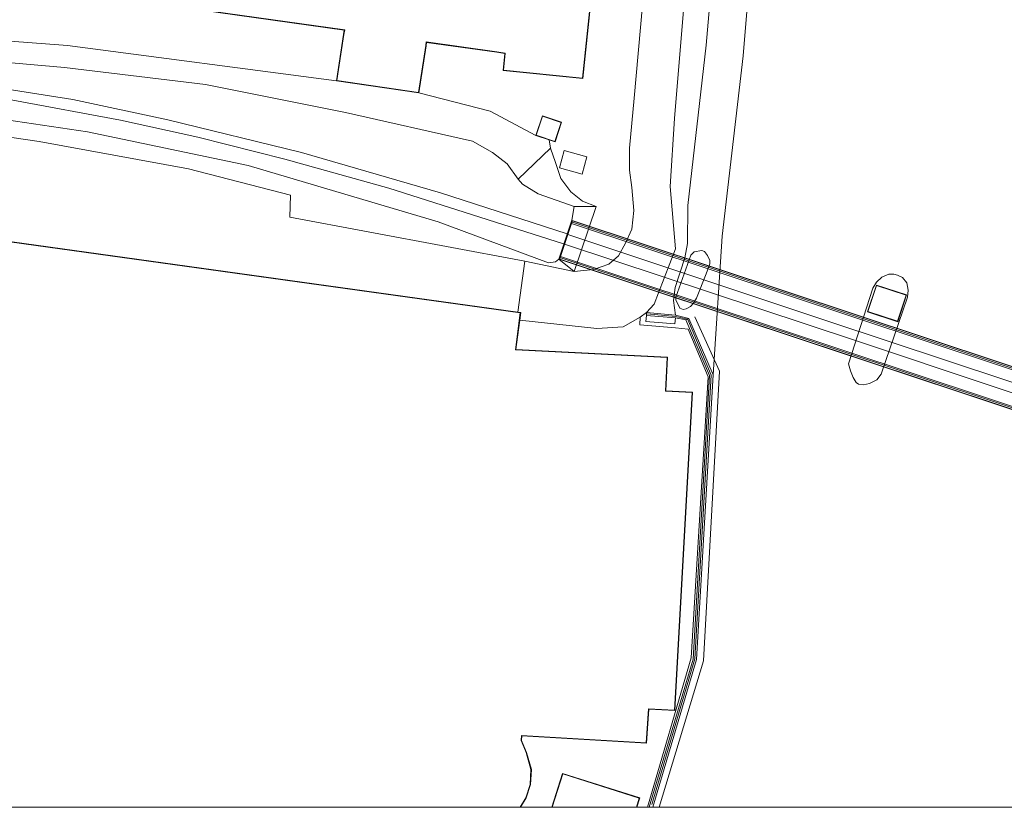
# Model space of a CAD drawing. Extents: x 176032 to 190000, y 318229 to 352878.
# Tile 6 of 184: x 176664 to 176805, y 318750 to 318863. Entities that reach past the tile are written whole.
import ezdxf

# ---------------------------------------------------------------- set-up
doc = ezdxf.new("R2010")
doc.units = 0
for name, color, linetype, lineweight in [('af-b1-muur', 253, 'muur', 18), ('af-b5-muur', 6, 'muur', 18), ('af-b6-muur', 6, 'muur', 18), ('af-bs-doorgang', 253, 'Continuous', 18), ('af-bs-haagraster', 253, 'haag', 18), ('af-bs-muur', 253, 'muur', 18), ('af-bs-rasterhekwerk', 253, 'hekwerk', 18), ('bp-b5-bomenstruiken', 253, 'Continuous', 18), ('bp-b5-grasland', 253, 'Continuous', 18), ('gk-bs-kademuur', 253, 'kademuur', 18), ('gw-bs-kruinlijn', 253, 'Continuous', 18), ('gw-bs-teenlijn', 253, 'Continuous', 18), ('iw-bs-remmingwerk', 253, 'Continuous', 18), ('kd-bs-dakrand', 6, 'Continuous', 18), ('kd-bs-maaiveldlijn', 6, 'Continuous', 18), ('kw-b5-kademuur', 253, 'kademuur', 18), ('kw-b5-landhoofd', 253, 'Continuous', 18), ('kw-b5-pijler', 253, 'Continuous', 18), ('kw-b6-brug', 253, 'Continuous', 18), ('og-b1-maaiveld', 253, 'Continuous', 18), ('og-b1-spoor', 253, 'Continuous', 18), ('og-b1-terreinafscheiding', 7, 'Continuous', 18), ('og-b5-bebouwing', 6, 'Continuous', 18), ('og-b5-grond_ingericht', 253, 'Continuous', 18), ('og-b5-spoor', 253, 'Continuous', 18), ('og-b5-water', 253, 'Continuous', 18), ('og-b6-spoor', 253, 'Continuous', 18), ('og-bs-maaiveld', 253, 'Continuous', 18), ('og-bs-spoor', 253, 'Continuous', 18), ('og-bs-terreinafscheiding', 7, 'Continuous', 18), ('vh-b5-verh_soort', 253, 'Continuous', 18), ('wh-bs-waterlijn', 253, 'Continuous', 18)]:
    doc.layers.add(name, color=color, linetype=linetype, lineweight=lineweight)
doc.layers.add('viewports', color=7, linetype='Continuous')
doc.linetypes.add('haag', pattern='A,7,-1.5,[1,RTW.shx,S=0.75,R=45,X=0,Y=0],-1.5', length=10)
doc.linetypes.add('hekwerk', pattern='A,7,-1.5,[1,RTW.shx,S=0.75,R=0,X=0,Y=0],-1.5', length=10)
doc.linetypes.add('kademuur', pattern='A,0.001,-1.5,[15,RTW.shx,S=1.016,R=0,X=0,Y=0],-3,[15,RTW.shx,S=1.016,R=0,X=0,Y=0],-3,[15,RTW.shx,S=1.016,R=0,X=0,Y=0],-3,[15,RTW.shx,S=1.016,R=0,X=0,Y=0],-3,[15,RTW.shx,S=1.016,R=0,X=0,Y=0],-2,[8,RTW.shx,S=1,R=0,X=0,Y=0],-1,[14,RTW.shx,S=1,R=0,X=0,Y=0],-1,[8,RTW.shx,S=1,R=0,X=0,Y=0],-1,[14,RTW.shx,S=1,R=0,X=0,Y=0],-1,[8,RTW.shx,S=1,R=0,X=0,Y=0],-0.001', length=19.502)
doc.linetypes.add('muur', pattern='A,8,-1,[6,RTW.shx,S=0.75,R=90,X=0,Y=0],-1', length=10)

# ---------------------------------------------------------------- blocks, each defined once
blk = doc.blocks.new('x-ref dtb totaal grijs')
at = {"layer": 'af-b1-muur'}
for points in [[(176947.615, 318766.454, 53.198), (176743.26, 318834.332, 53.312)], [(176741.578, 318829.191, 53.229), (176945.907, 318761.32, 53.233)]]:
    blk.add_polyline3d(points, dxfattribs=at)
at = {"layer": 'af-b5-muur'}
blk.add_polyline3d([(176753.921, 318820.888, 46.751), (176753.948, 318821.29, 46.672), (176758.092, 318820.935, 46.672), (176760.033, 318820.449, 44.03), (176759.573, 318820.253, 48.013), (176758.101, 318820.549, 47.943)], close=True, dxfattribs=at)
at = {"layer": 'af-b6-muur'}
for points in [[(176947.623, 318766.241, 51.203), (176743.133, 318834.132, 51.458), (176743.259, 318834.512, 51.463), (176947.749, 318766.621, 51.208), (176948.072, 318766.514, 51.208), (176947.946, 318766.134, 51.203)], [(176945.916, 318761.104, 51.21), (176741.426, 318828.994, 51.317), (176741.552, 318829.374, 51.322), (176946.042, 318761.484, 51.215), (176946.365, 318761.377, 51.215), (176946.239, 318760.997, 51.21)]]:
    blk.add_polyline3d(points, close=True, dxfattribs=at)
at = {"layer": 'af-bs-doorgang'}
blk.add_polyline3d([(176736.39, 318828.684, 47.083), (176735.418, 318821.349, 47.078)], dxfattribs=at)
at = {"layer": 'af-bs-haagraster'}
blk.add_polyline3d([(176643.174, 318861.816, 48.19), (176670.524, 318859.791, 48.089), (176709.28, 318854.685, 48)], dxfattribs=at)
at = {"layer": 'af-bs-muur'}
blk.add_polyline3d([(176759.773, 318820.356, 48.917), (176758.17, 318820.729, 48.398), (176753.982, 318821.118, 48.398)], dxfattribs=at)
at = {"layer": 'af-bs-rasterhekwerk'}
for points in [[(176721.123, 318852.93, 48), (176731.424, 318850.298, 47.296), (176737.989, 318846.815, 47)], [(176641.332, 318849.493, 48.711), (176648.976, 318848.483, 48.795), (176666.429, 318845.927, 48.974), (176687.959, 318841.99, 49.087), (176702.628, 318838.202, 48.617), (176702.533, 318835.052, 48.891), (176736.39, 318828.684, 47.083)]]:
    blk.add_polyline3d(points, dxfattribs=at)
at = {"layer": 'bp-b5-bomenstruiken'}
blk.add_polyline3d([(176709.28, 318854.685, 48), (176721.123, 318852.93, 48), (176731.424, 318850.298, 47.296), (176737.989, 318846.815, 47), (176739.902, 318846.182, 46.937), (176740.11, 318844.957, 46.965), (176735.429, 318840.532, 51.057), (176733.869, 318842.707, 51.031), (176731.747, 318844.367, 50.991), (176728.843, 318846.011, 50.939), (176710.567, 318850.1, 50.665), (176690.399, 318854.145, 50.499), (176670.101, 318856.586, 50.49), (176650.387, 318858.311, 50.407), (176643.174, 318861.816, 48.19), (176670.524, 318859.791, 48.089)], close=True, dxfattribs=at)
at = {"layer": 'bp-b5-grasland'}
for points in [[(176624.209, 318853.062, 50.141), (176628.92, 318852.661, 50.185), (176652.603, 318850.427, 50.381), (176673.399, 318847.329, 50.678), (176696.55, 318842.494, 50.983), (176723.896, 318834.377, 51.205), (176739.805, 318828.477, 51.314), (176740.815, 318828.582, 51.314), (176741.316, 318828.978, 51.316), (176743.522, 318827.193, 47.035), (176736.39, 318828.684, 47.083), (176702.533, 318835.052, 48.891), (176702.628, 318838.202, 48.617), (176687.959, 318841.99, 49.087), (176666.429, 318845.927, 48.974), (176648.976, 318848.483, 48.795), (176641.332, 318849.493, 48.711), (176633.953, 318850.862, 50.113), (176619.939, 318852.695, 50.119), (176616.334, 318853.442, 50.033)], [(176746.663, 318836.562, 46.969), (176743.528, 318836.598, 51.392), (176738.338, 318838.422, 51.362), (176736.073, 318839.801, 51.262), (176735.429, 318840.532, 51.057), (176740.11, 318844.957, 46.965), (176740.841, 318842.924, 46.969), (176741.601, 318840.615, 46.969), (176743.054, 318838.693, 46.969), (176744.703, 318837.366, 46.969)], [(176760.337, 318829.581, 46.431), (176758.161, 318823.516, 45.884), (176758.167, 318823.105, 45.848), (176758.748, 318821.902, 45.892), (176759.205, 318821.736, 45.892), (176759.664, 318821.829, 45.887), (176760.244, 318822.164, 45.513), (176760.721, 318822.663, 45.202), (176761.156, 318823.369, 44.821), (176762.527, 318826.895, 43.626), (176763.034, 318828.326, 43.755), (176763.049, 318828.803, 43.921), (176762.712, 318829.528, 44.132), (176762.273, 318830.102, 45.208), (176761.912, 318830.257, 45.895), (176760.788, 318830.046, 46.178)]]:
    blk.add_polyline3d(points, close=True, dxfattribs=at)
at = {"layer": 'gk-bs-kademuur'}
blk.add_polyline3d([(176754.693, 318750.386, 48.795), (176760.912, 318771.406, 48.826), (176763.239, 318812.267, 48.869), (176759.879, 318820.289, 48.904)], dxfattribs=at)
at = {"layer": 'gw-bs-kruinlijn'}
for points in [[(176767.745, 318928.032, 46.443), (176766.552, 318910.182, 46.585), (176766.318, 318906.928, 46.77), (176764.794, 318885.757, 46.642), (176762.512, 318859.823, 46.642), (176759.895, 318836.701, 46.725), (176759.852, 318831.233, 46.664)], [(176743.528, 318836.598, 51.392), (176738.338, 318838.422, 51.362), (176736.073, 318839.801, 51.262), (176735.429, 318840.532, 51.057), (176733.869, 318842.707, 51.031), (176731.747, 318844.367, 50.991), (176728.843, 318846.011, 50.939), (176710.567, 318850.1, 50.665), (176690.399, 318854.145, 50.499), (176670.101, 318856.586, 50.49), (176650.387, 318858.311, 50.407)], [(176741.316, 318828.978, 51.316), (176740.815, 318828.582, 51.314), (176739.805, 318828.477, 51.314), (176723.896, 318834.377, 51.205), (176696.55, 318842.494, 50.983), (176673.399, 318847.329, 50.678), (176652.603, 318850.427, 50.381), (176628.92, 318852.661, 50.185), (176624.209, 318853.062, 50.141)], [(176759.852, 318831.233, 46.664), (176759.437, 318829.171, 46.661), (176758.071, 318824.885, 46.661), (176757.832, 318823.052, 46.661), (176758.092, 318820.935, 46.672)]]:
    blk.add_polyline3d(points, dxfattribs=at)
at = {"layer": 'gw-bs-teenlijn'}
for points in [[(176746.663, 318836.562, 46.969), (176744.703, 318837.366, 46.969), (176743.054, 318838.693, 46.969), (176741.601, 318840.615, 46.969), (176740.841, 318842.924, 46.969), (176740.11, 318844.957, 46.965), (176739.902, 318846.182, 46.937)], [(176736.39, 318828.684, 47.083), (176743.522, 318827.193, 47.035)]]:
    blk.add_polyline3d(points, dxfattribs=at)
at = {"layer": 'iw-bs-remmingwerk'}
blk.add_polyline3d([(176755.735, 318750, 46.771), (176762.147, 318771.103, 46.755), (176764.457, 318812.843, 46.712), (176760.882, 318820.666, 46.528)], dxfattribs=at)
at = {"layer": 'kd-bs-dakrand'}
for points in [[(176744.718, 318855.074, 55.942), (176733.322, 318856.217, 55.95), (176733.589, 318858.686, 55.889), (176732.366, 318858.839, 52.386), (176722.184, 318860.281, 52.49), (176722.128, 318859.755, 51.889), (176721.081, 318852.987, 51.911), (176709.337, 318854.727, 51.88), (176710.343, 318861.365, 51.898), (176710.453, 318862.026, 55.305), (176687.115, 318865.315, 55.336)], [(176747.784, 318884.411, 55.942), (176744.718, 318855.074, 55.942)], [(176658.687, 318831.949, 58.704), (176735.751, 318821.252, 58.325), (176735.059, 318815.916, 68.84), (176756.909, 318814.803, 69.31), (176756.683, 318809.985, 69.28), (176760.49, 318809.781, 69.297), (176757.953, 318764.007, 69.302), (176754.21, 318764.191, 69.306), (176753.867, 318759.278, 69.302), (176735.911, 318760.341, 69.293), (176735.881, 318759.61, 69.663), (176736.612, 318757.882, 69.633), (176737.292, 318755.441, 69.655), (176737.165, 318753.282, 69.62), (176736.567, 318751.377, 69.62), (176735.713, 318750, 69.597)], [(176740.724, 318845.962, 49.837), (176738.052, 318846.847, 49.885), (176738.957, 318849.577, 49.889), (176741.629, 318848.692, 49.858), (176740.724, 318845.962, 49.837)], [(176785.836, 318821.425, 52.329), (176787.07, 318825.194, 52.464), (176791.339, 318823.797, 52.46), (176790.105, 318820.028, 52.46), (176785.836, 318821.425, 52.329)], [(176740.341, 318750, 51.949), (176741.862, 318754.81, 51.924), (176752.885, 318751.325, 51.963), (176752.466, 318750, 51.963)]]:
    blk.add_polyline3d(points, dxfattribs=at)
at = {"layer": 'kd-bs-maaiveldlijn'}
for points in [[(176685.318, 318894.774, 48), (176686.343, 318904.8, 48), (176686.439, 318905.772, 48), (176687.04, 318910.423, 48), (176689.132, 318930.166, 48), (176705.659, 318928.441, 48), (176706.016, 318931.442, 48), (176721.539, 318929.788, 48), (176721.744, 318931.783, 48), (176737.897, 318930.052, 48), (176737.899, 318930.295, 48), (176749.447, 318929.074, 47), (176746.818, 318903.954, 47), (176748.38, 318903.892, 47), (176746.363, 318884.683, 47), (176747.839, 318884.453, 47), (176744.763, 318855.019, 47.75)], [(176744.763, 318855.019, 47.75), (176733.267, 318856.172, 48), (176733.534, 318858.642, 48), (176732.36, 318858.789, 48), (176722.226, 318860.225, 48), (176722.177, 318859.747, 48), (176721.123, 318852.93, 48), (176709.28, 318854.685, 48), (176710.294, 318861.378, 48), (176710.384, 318861.985, 48), (176687.082, 318865.269, 48), (176687.131, 318865.39, 48), (176682.427, 318865.934, 48), (176683.375, 318875.055, 48), (176683.396, 318875.313, 48), (176677.716, 318875.976, 48), (176678.472, 318883.02, 48), (176676.432, 318883.253, 48), (176663.954, 318884.631, 48), (176664.856, 318893.143, 48), (176677.233, 318891.77, 48), (176679.341, 318891.508, 48), (176679.782, 318895.411, 48), (176685.318, 318894.774, 48)], [(176471.868, 318750, 48), (176477.755, 318856, 48), (176526.316, 318853.251, 48), (176526.142, 318850.486, 48), (176532.206, 318850.128, 48), (176531.971, 318845.778, 48), (176533.911, 318845.684, 48), (176598.892, 318842.177, 48), (176634.821, 318841.904, 48), (176659.03, 318840.48, 48), (176658.738, 318831.992, 48), (176735.418, 318821.349, 47.078)], [(176739.902, 318846.182, 46.937), (176737.989, 318846.815, 47), (176738.925, 318849.64, 47), (176741.692, 318848.724, 47), (176740.756, 318845.899, 47), (176739.902, 318846.182, 46.937)], [(176785.773, 318821.393, 46.75), (176787.038, 318825.257, 46.75), (176791.402, 318823.829, 46.75), (176790.137, 318819.965, 46.75), (176785.773, 318821.393, 46.75)], [(176735.418, 318821.349, 47.078), (176735.805, 318821.295, 47), (176735.66, 318820.178, 46.944), (176735.113, 318815.963, 47), (176756.961, 318814.85, 48), (176756.735, 318810.032, 48), (176760.543, 318809.828, 48), (176758, 318763.955, 48), (176754.256, 318764.139, 48), (176753.913, 318759.225, 48), (176735.959, 318760.288, 48), (176735.931, 318759.619, 48), (176736.659, 318757.899, 48), (176737.342, 318755.446, 48), (176737.215, 318753.273, 48), (176736.613, 318751.356, 48), (176735.771, 318750, 48)], [(176740.289, 318750, 48), (176741.829, 318754.873, 48), (176752.948, 318751.358, 48), (176752.519, 318750, 48)]]:
    blk.add_polyline3d(points, dxfattribs=at)
at = {"layer": 'kw-b5-kademuur'}
blk.add_polyline3d([(176754.827, 318750, 44.068), (176754.305, 318750, 48.036), (176760.628, 318771.366, 47.944), (176763.006, 318812.207, 48.01), (176759.573, 318820.253, 48.013), (176760.033, 318820.449, 44.03), (176763.512, 318812.295, 44.03), (176761.124, 318771.279, 44.03)], close=True, dxfattribs=at)
at = {"layer": 'kw-b5-landhoofd'}
blk.add_polyline3d([(176746.663, 318836.562, 46.969), (176743.522, 318827.193, 47.035), (176741.316, 318828.978, 51.316), (176743.18, 318834.591, 51.464), (176743.528, 318836.598, 51.392)], close=True, dxfattribs=at)
at = {"layer": 'kw-b5-pijler'}
for points in [[(176760.337, 318829.581, 46.431), (176760.788, 318830.046, 46.178), (176761.912, 318830.257, 45.895), (176762.273, 318830.102, 45.208), (176762.712, 318829.528, 44.132), (176763.049, 318828.803, 43.921), (176763.034, 318828.326, 43.755), (176762.527, 318826.895, 43.626), (176761.156, 318823.369, 44.821), (176760.721, 318822.663, 45.202), (176760.244, 318822.164, 45.513), (176759.664, 318821.829, 45.887), (176759.205, 318821.736, 45.892), (176758.748, 318821.902, 45.892), (176758.167, 318823.105, 45.848), (176758.161, 318823.516, 45.884)], [(176791.41, 318825.568, 44.05), (176791.604, 318824.518, 44.05), (176791.519, 318823.526, 44.05), (176787.73, 318812.396, 44.05), (176787.12, 318811.586, 44.05), (176786.075, 318811.073, 44.05), (176785.201, 318810.878, 44.05), (176784.491, 318810.96, 44.05), (176784.13, 318811.235, 44.05), (176783.702, 318811.925, 44.05), (176783.293, 318812.899, 44.05), (176783.043, 318813.906, 44.05), (176786.554, 318824.799, 44.05), (176787.057, 318825.664, 44.05), (176787.823, 318826.391, 44.05), (176788.836, 318826.8, 44.05), (176789.579, 318826.818, 44.05), (176790.099, 318826.664, 44.05), (176790.791, 318826.322, 44.05)], [(176785.773, 318821.393, 46.75), (176790.137, 318819.965, 46.75), (176791.402, 318823.829, 46.75), (176787.038, 318825.257, 46.75)]]:
    blk.add_polyline3d(points, close=True, dxfattribs=at)
at = {"layer": 'kw-b6-brug'}
blk.add_polyline3d([(176946.273, 318760.938, 51.209), (176741.363, 318828.962, 51.316), (176743.227, 318834.575, 51.464), (176948.141, 318766.547, 51.209)], close=True, dxfattribs=at)
at = {"layer": 'og-b1-maaiveld'}
for points in [[(176743.259, 318834.512, 51.463), (176743.133, 318834.132, 51.458), (176947.623, 318766.241, 51.203), (176947.946, 318766.134, 51.203)], [(176743.259, 318834.512, 51.463), (176947.749, 318766.621, 51.208), (176948.072, 318766.514, 51.208)], [(176946.365, 318761.377, 51.215), (176946.042, 318761.484, 51.215), (176741.552, 318829.374, 51.322), (176741.426, 318828.994, 51.317)], [(176946.239, 318760.997, 51.21), (176945.916, 318761.104, 51.21), (176741.426, 318828.994, 51.317)]]:
    blk.add_polyline3d(points, dxfattribs=at)
at = {"layer": 'og-b1-spoor'}
for points in [[(176947.077, 318764.589, 51.432), (176919.353, 318773.802, 51.779), (176883.714, 318785.637, 51.914), (176847.693, 318797.637, 51.931), (176780.327, 318819.958, 51.931), (176742.607, 318832.55, 51.691)], [(176742.139, 318831.141, 51.678), (176784.156, 318817.213, 51.875), (176823.533, 318804.063, 51.901), (176887.951, 318782.634, 51.883), (176946.604, 318763.171, 51.498)]]:
    blk.add_polyline3d(points, dxfattribs=at)
at = {"layer": 'og-b1-terreinafscheiding'}
blk.add_polyline3d([(176741.552, 318829.374, 51.322), (176743.133, 318834.132, 51.458)], dxfattribs=at)
at = {"layer": 'og-b5-bebouwing'}
for points in [[(176747.839, 318884.453, 47), (176744.763, 318855.019, 47.75), (176733.267, 318856.172, 48), (176733.534, 318858.642, 48), (176732.36, 318858.789, 48), (176722.226, 318860.225, 48), (176722.177, 318859.747, 48), (176721.123, 318852.93, 48), (176709.28, 318854.685, 48), (176710.294, 318861.378, 48), (176710.384, 318861.985, 48), (176687.082, 318865.269, 48)], [(176658.738, 318831.992, 48), (176735.418, 318821.349, 47.078), (176735.805, 318821.295, 47), (176735.66, 318820.178, 46.944), (176735.113, 318815.963, 47), (176756.961, 318814.85, 48), (176756.735, 318810.032, 48), (176760.543, 318809.828, 48), (176758, 318763.955, 48), (176754.256, 318764.139, 48), (176753.913, 318759.225, 48), (176735.959, 318760.288, 48), (176735.931, 318759.619, 48), (176736.659, 318757.899, 48), (176737.342, 318755.446, 48), (176737.215, 318753.273, 48), (176736.613, 318751.356, 48), (176735.771, 318750, 48), (176471.868, 318750, 48)]]:
    blk.add_polyline3d(points, dxfattribs=at)
for points in [[(176737.989, 318846.815, 47), (176738.925, 318849.64, 47), (176741.692, 318848.724, 47), (176740.756, 318845.899, 47), (176739.902, 318846.182, 46.937)], [(176745.356, 318843.753, 49.244), (176744.661, 318841.228, 49.24), (176741.377, 318842.132, 49.24), (176742.073, 318844.657, 49.214)], [(176785.773, 318821.393, 46.75), (176787.038, 318825.257, 46.75), (176791.402, 318823.829, 46.75), (176790.137, 318819.965, 46.75)], [(176753.921, 318820.888, 46.751), (176758.101, 318820.549, 47.943), (176758.029, 318819.661, 47.939), (176753.849, 318820, 46.751)], [(176752.519, 318750, 48), (176740.289, 318750, 48), (176741.829, 318754.873, 48), (176752.948, 318751.358, 48)]]:
    blk.add_polyline3d(points, close=True, dxfattribs=at)
at = {"layer": 'og-b5-grond_ingericht'}
for points in [[(176753.348, 318865.58, 46.864), (176752.162, 318852.177, 46.967), (176751.465, 318844.978, 46.944), (176751.485, 318841.812, 46.808), (176751.812, 318839.331, 46.738), (176752.082, 318836.01, 46.729), (176751.836, 318833.318, 46.888), (176750.9, 318831.286, 46.888), (176749.907, 318829.468, 46.888), (176748.485, 318828.264, 46.883), (176746.319, 318827.509, 46.93), (176743.522, 318827.193, 47.035), (176746.663, 318836.562, 46.969), (176744.703, 318837.366, 46.969), (176743.054, 318838.693, 46.969), (176741.601, 318840.615, 46.969), (176740.841, 318842.924, 46.969), (176740.11, 318844.957, 46.965), (176739.902, 318846.182, 46.937), (176740.756, 318845.899, 47), (176741.692, 318848.724, 47), (176738.925, 318849.64, 47), (176737.989, 318846.815, 47), (176731.424, 318850.298, 47.296), (176721.123, 318852.93, 48), (176722.177, 318859.747, 48), (176722.226, 318860.225, 48), (176732.36, 318858.789, 48), (176733.534, 318858.642, 48), (176733.267, 318856.172, 48), (176744.763, 318855.019, 47.75), (176747.839, 318884.453, 47)], [(176651.397, 318914.038, 48.148), (176666.945, 318912.532, 48.246), (176666.38, 318906.67, 48.274), (176675.173, 318905.868, 48.246), (176686.343, 318904.8, 48), (176685.318, 318894.774, 48), (176679.782, 318895.411, 48), (176679.341, 318891.508, 48), (176677.233, 318891.77, 48), (176664.856, 318893.143, 48), (176663.954, 318884.631, 48), (176676.432, 318883.253, 48), (176678.472, 318883.02, 48), (176677.716, 318875.976, 48), (176683.396, 318875.313, 48), (176683.375, 318875.055, 48), (176682.427, 318865.934, 48), (176687.131, 318865.39, 48), (176687.082, 318865.269, 48), (176710.384, 318861.985, 48), (176710.294, 318861.378, 48), (176709.28, 318854.685, 48), (176670.524, 318859.791, 48.089), (176643.174, 318861.816, 48.19)], [(176648.976, 318848.483, 48.795), (176666.429, 318845.927, 48.974), (176687.959, 318841.99, 49.087), (176702.628, 318838.202, 48.617), (176702.533, 318835.052, 48.891), (176736.39, 318828.684, 47.083), (176735.418, 318821.349, 47.078), (176658.738, 318831.992, 48)]]:
    blk.add_polyline3d(points, dxfattribs=at)
for points in [[(176758.086, 318819.073, 48.018), (176759.923, 318818.919, 48.013), (176762.819, 318812.013, 48.009), (176760.387, 318771.522, 47.948), (176754.052, 318750, 48.022), (176752.519, 318750, 48), (176752.948, 318751.358, 48), (176741.829, 318754.873, 48), (176740.289, 318750, 48), (176735.771, 318750, 48), (176736.613, 318751.356, 48), (176737.215, 318753.273, 48), (176737.342, 318755.446, 48), (176736.659, 318757.899, 48), (176735.931, 318759.619, 48), (176735.959, 318760.288, 48), (176753.913, 318759.225, 48), (176754.256, 318764.139, 48), (176758, 318763.955, 48), (176760.543, 318809.828, 48), (176756.735, 318810.032, 48), (176756.961, 318814.85, 48), (176735.113, 318815.963, 47), (176735.66, 318820.178, 46.944), (176746.766, 318818.98, 46.664), (176750.551, 318819.251, 46.677), (176753.039, 318820.628, 46.672), (176752.978, 318819.508, 46.65)], [(176753.849, 318820, 46.751), (176758.029, 318819.661, 47.939), (176758.101, 318820.549, 47.943), (176759.573, 318820.253, 48.013), (176763.006, 318812.207, 48.01), (176760.628, 318771.366, 47.944), (176754.305, 318750, 48.036), (176754.052, 318750, 48.022), (176760.387, 318771.522, 47.948), (176762.819, 318812.013, 48.009), (176759.923, 318818.919, 48.013), (176758.086, 318819.073, 48.018), (176752.978, 318819.508, 46.65), (176753.039, 318820.628, 46.672), (176753.948, 318821.29, 46.672), (176753.921, 318820.888, 46.751)]]:
    blk.add_polyline3d(points, close=True, dxfattribs=at)
at = {"layer": 'og-b5-spoor'}
blk.add_polyline3d([(176650.387, 318858.311, 50.407), (176670.101, 318856.586, 50.49), (176690.399, 318854.145, 50.499), (176710.567, 318850.1, 50.665), (176728.843, 318846.011, 50.939), (176731.747, 318844.367, 50.991), (176733.869, 318842.707, 51.031), (176735.429, 318840.532, 51.057), (176736.073, 318839.801, 51.262), (176738.338, 318838.422, 51.362), (176743.528, 318836.598, 51.392), (176743.18, 318834.591, 51.464), (176741.316, 318828.978, 51.316), (176740.815, 318828.582, 51.314), (176739.805, 318828.477, 51.314), (176723.896, 318834.377, 51.205), (176696.55, 318842.494, 50.983), (176673.399, 318847.329, 50.678), (176652.603, 318850.427, 50.381)], dxfattribs=at)
at = {"layer": 'og-b5-water'}
blk.add_polyline3d([(176865.459, 318750, 44.042), (176754.827, 318750, 44.068), (176761.124, 318771.279, 44.03), (176763.512, 318812.295, 44.03), (176764.842, 318832.285, 44.012), (176767.857, 318858.262, 44.012), (176769.826, 318882.027, 44.008), (176770.031, 318886.742, 43.995), (176769.55, 318890.287, 44.025), (176770.727, 318906.716, 43.995), (176772.049, 318925.604, 43.995), (176772.12, 318927.425, 43.997), (176773.747, 318936.667, 44.011), (176772.698, 318938.117, 43.977), (176773.979, 318948.641, 43.997), (176775.724, 318972.87, 44.052), (176918.195, 318947.91, 44.063)], dxfattribs=at)
blk.add_polyline3d([(176784.491, 318810.96, 44.05), (176785.201, 318810.878, 44.05), (176786.075, 318811.073, 44.05), (176787.12, 318811.586, 44.05), (176787.73, 318812.396, 44.05), (176791.519, 318823.526, 44.05), (176791.604, 318824.518, 44.05), (176791.41, 318825.568, 44.05), (176790.791, 318826.322, 44.05), (176790.099, 318826.664, 44.05), (176789.579, 318826.818, 44.05), (176788.836, 318826.8, 44.05), (176787.823, 318826.391, 44.05), (176787.057, 318825.664, 44.05), (176786.554, 318824.799, 44.05), (176783.043, 318813.906, 44.05), (176783.293, 318812.899, 44.05), (176783.702, 318811.925, 44.05), (176784.13, 318811.235, 44.05)], close=True, dxfattribs=at)
at = {"layer": 'og-b6-spoor'}
blk.add_polyline3d([(176946.042, 318761.484, 51.215), (176741.552, 318829.374, 51.322), (176743.133, 318834.132, 51.458), (176947.623, 318766.241, 51.203), (176947.946, 318766.134, 51.203), (176946.365, 318761.377, 51.215)], close=True, dxfattribs=at)
at = {"layer": 'og-bs-maaiveld'}
for points in [[(176743.18, 318834.591, 51.464), (176743.528, 318836.598, 51.392)], [(176743.522, 318827.193, 47.035), (176746.663, 318836.562, 46.969)], [(176743.528, 318836.598, 51.392), (176746.663, 318836.562, 46.969)], [(176741.316, 318828.978, 51.316), (176743.522, 318827.193, 47.035)], [(176760.337, 318829.581, 46.431), (176760.788, 318830.046, 46.178), (176761.912, 318830.257, 45.895), (176762.273, 318830.102, 45.208), (176762.712, 318829.528, 44.132), (176763.049, 318828.803, 43.921), (176763.034, 318828.326, 43.755), (176762.527, 318826.895, 43.626), (176761.156, 318823.369, 44.821), (176760.721, 318822.663, 45.202), (176760.244, 318822.164, 45.513), (176759.664, 318821.829, 45.887), (176759.205, 318821.736, 45.892), (176758.748, 318821.902, 45.892), (176758.167, 318823.105, 45.848), (176758.161, 318823.516, 45.884), (176760.337, 318829.581, 46.431)], [(176753.921, 318820.888, 46.751), (176758.101, 318820.549, 47.943), (176758.029, 318819.661, 47.939), (176753.849, 318820, 46.751), (176753.921, 318820.888, 46.751)], [(176753.921, 318820.888, 46.751), (176753.948, 318821.29, 46.672)], [(176753.948, 318821.29, 46.672), (176758.092, 318820.935, 46.672)], [(176758.092, 318820.935, 46.672), (176760.033, 318820.449, 44.03)], [(176759.573, 318820.253, 48.013), (176758.101, 318820.549, 47.943)], [(176760.033, 318820.449, 44.03), (176759.573, 318820.253, 48.013)], [(176763.512, 318812.295, 44.03), (176760.033, 318820.449, 44.03)], [(176754.305, 318750, 48.036), (176760.628, 318771.366, 47.944), (176763.006, 318812.207, 48.01), (176759.573, 318820.253, 48.013)]]:
    blk.add_polyline3d(points, dxfattribs=at)
at = {"layer": 'og-bs-spoor'}
for points in [[(176741.979, 318831.186, 51.567), (176716.833, 318839.235, 51.262), (176701.809, 318843.409, 51.135), (176689.324, 318846.557, 51.044), (176678.146, 318849.001, 50.9), (176662.654, 318851.891, 50.774), (176646.334, 318854.246, 50.634), (176632.821, 318855.851, 50.451), (176615.448, 318856.924, 50.325), (176588.953, 318858.393, 50.05), (176556.912, 318859.887, 49.763), (176527.061, 318861.379, 49.519), (176490.687, 318863.25, 49.222), (176459.603, 318865.847, 49.035), (176448.826, 318866.876, 48.789), (176437.786, 318868.739, 48.735), (176419.298, 318872.419, 48.586), (176412.067, 318874.183, 48.717), (176399.42, 318877.185, 48.708)], [(176402.501, 318878.042, 48.612), (176412.423, 318875.64, 48.717), (176419.622, 318873.883, 48.586), (176438.057, 318870.214, 48.735), (176449.076, 318868.355, 48.789), (176462.095, 318867.05, 48.935), (176484.791, 318864.965, 49.078), (176516.073, 318863.386, 49.418), (176548.859, 318861.79, 49.697), (176580.272, 318860.243, 49.994), (176600.648, 318859.279, 50.198), (176632.683, 318857.311, 50.486), (176651.71, 318855.048, 50.713), (176671.296, 318851.981, 50.869), (176684.964, 318849.065, 51.031), (176704.243, 318844.349, 51.192), (176724.24, 318838.527, 51.384), (176742.483, 318832.655, 51.597)]]:
    blk.add_polyline3d(points, dxfattribs=at)
at = {"layer": 'og-bs-terreinafscheiding'}
for points in [[(176743.522, 318827.193, 47.035), (176746.319, 318827.509, 46.93), (176748.485, 318828.264, 46.883), (176749.907, 318829.468, 46.888), (176750.9, 318831.286, 46.888), (176751.836, 318833.318, 46.888), (176752.082, 318836.01, 46.729), (176751.812, 318839.331, 46.738), (176751.485, 318841.812, 46.808), (176751.465, 318844.978, 46.944), (176752.162, 318852.177, 46.967), (176753.348, 318865.58, 46.864)], [(176753.948, 318821.29, 46.672), (176755.053, 318822.524, 46.624), (176755.673, 318824.138, 46.554), (176758.089, 318830.47, 46.699), (176757.344, 318839.445, 46.86), (176757.972, 318849.269, 46.899), (176759.935, 318873.002, 46.899), (176761.602, 318897.003, 46.847), (176762.233, 318906.482, 46.787)], [(176735.429, 318840.532, 51.057), (176740.11, 318844.957, 46.965)], [(176741.316, 318828.978, 51.316), (176743.18, 318834.591, 51.464)], [(176753.039, 318820.628, 46.672), (176750.551, 318819.251, 46.677), (176746.766, 318818.98, 46.664), (176735.66, 318820.178, 46.944)], [(176753.948, 318821.29, 46.672), (176753.039, 318820.628, 46.672)]]:
    blk.add_polyline3d(points, dxfattribs=at)
at = {"layer": 'vh-b5-verh_soort'}
blk.add_polyline3d([(176759.935, 318873.002, 46.899), (176757.972, 318849.269, 46.899), (176757.344, 318839.445, 46.86), (176758.089, 318830.47, 46.699), (176755.673, 318824.138, 46.554), (176755.053, 318822.524, 46.624), (176753.948, 318821.29, 46.672), (176753.039, 318820.628, 46.672), (176750.551, 318819.251, 46.677), (176746.766, 318818.98, 46.664), (176735.66, 318820.178, 46.944), (176735.805, 318821.295, 47), (176735.418, 318821.349, 47.078), (176736.39, 318828.684, 47.083), (176743.522, 318827.193, 47.035), (176746.319, 318827.509, 46.93), (176748.485, 318828.264, 46.883), (176749.907, 318829.468, 46.888), (176750.9, 318831.286, 46.888), (176751.836, 318833.318, 46.888), (176752.082, 318836.01, 46.729), (176751.812, 318839.331, 46.738), (176751.485, 318841.812, 46.808), (176751.465, 318844.978, 46.944), (176752.162, 318852.177, 46.967), (176753.348, 318865.58, 46.864)], dxfattribs=at)
at = {"layer": 'wh-bs-waterlijn'}
for points in [[(176754.827, 318750, 44.068), (176761.124, 318771.279, 44.03), (176763.512, 318812.295, 44.03), (176764.842, 318832.285, 44.012), (176767.857, 318858.262, 44.012), (176769.826, 318882.027, 44.008), (176770.031, 318886.742, 43.995), (176769.55, 318890.287, 44.025), (176770.727, 318906.716, 43.995), (176772.049, 318925.604, 43.995), (176772.12, 318927.425, 43.997)], [(176790.099, 318826.664, 44.05), (176790.791, 318826.322, 44.05), (176791.41, 318825.568, 44.05), (176791.604, 318824.518, 44.05), (176791.519, 318823.526, 44.05), (176787.73, 318812.396, 44.05), (176787.12, 318811.586, 44.05), (176786.075, 318811.073, 44.05), (176785.201, 318810.878, 44.05), (176784.491, 318810.96, 44.05), (176784.13, 318811.235, 44.05), (176783.702, 318811.925, 44.05), (176783.293, 318812.899, 44.05), (176783.043, 318813.906, 44.05), (176786.554, 318824.799, 44.05), (176787.057, 318825.664, 44.05), (176787.823, 318826.391, 44.05), (176788.836, 318826.8, 44.05), (176789.579, 318826.818, 44.05), (176790.099, 318826.664, 44.05)]]:
    blk.add_polyline3d(points, dxfattribs=at)

msp = doc.modelspace()

# ---------------------------------------------------------------- block references
at = {"layer": 'viewports'}
msp.add_blockref('x-ref dtb totaal grijs', (0, 0), dxfattribs=at)

doc.saveas('drawing.dxf')
